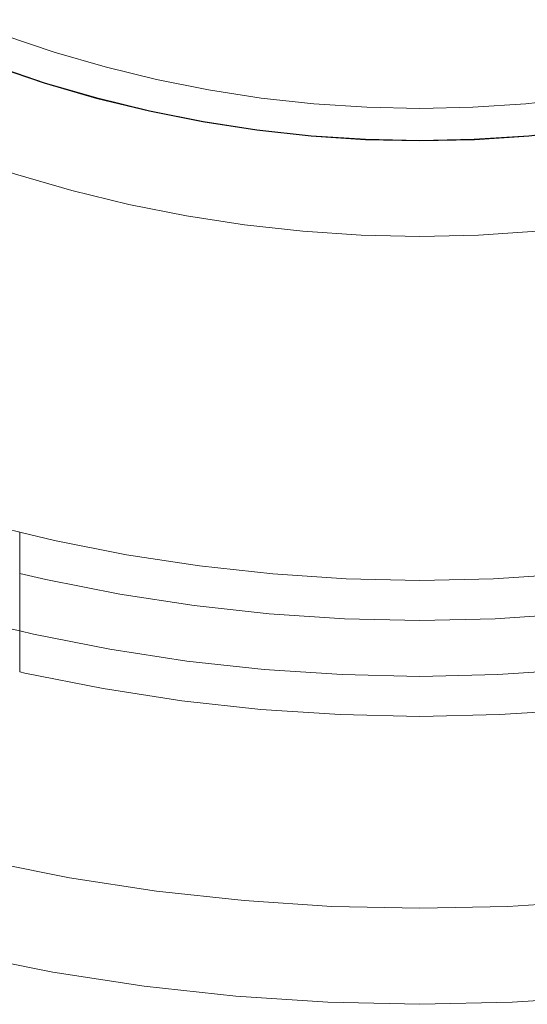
# Model space of a CAD drawing. Header units: millimetres. Extents: x -566 to 589, y -589 to 566.
# Tile 66 of 88: x -513 to -497, y 434 to 465. Entities that reach past the tile are written whole.
import ezdxf

# ---------------------------------------------------------------- set-up
doc = ezdxf.new("R2010")
doc.units = ezdxf.units.MM
doc.header["$LTSCALE"] = 50
doc.layers.add('ENERGY LIGHT RTP', color=7, linetype='Continuous', lineweight=5)

msp = doc.modelspace()

# ---------------------------------------------------------------- linework, layer by layer
at = {"layer": 'ENERGY LIGHT RTP', "color": 7, "linetype": 'Continuous', "lineweight": 5, "transparency": 33554687}
for points, invisible_edges in [([(-515.279, 463.955, 3796.985), (-516.838, 464.64, 3796.985), (-518.364, 465.393, 3796.985), (-500.349, 500, 3796.985)], 12), ([(-518.357, 465.407, 3799.985), (-516.831, 464.654, 3799.985), (-515.274, 463.969, 3799.985), (-500.349, 500, 3799.985)], 12), ([(-512.081, 462.791, 3796.985), (-513.693, 463.338, 3796.985), (-515.279, 463.955, 3796.985), (-500.349, 500, 3796.985)], 12), ([(-515.274, 463.969, 3799.985), (-513.688, 463.352, 3799.985), (-512.077, 462.805, 3799.985), (-500.349, 500, 3799.985)], 12), ([(-508.793, 461.91, 3796.985), (-510.447, 462.314, 3796.985), (-512.081, 462.791, 3796.985), (-500.349, 500, 3796.985)], 12), ([(-512.077, 462.805, 3799.985), (-510.443, 462.329, 3799.985), (-508.79, 461.924, 3799.985), (-500.349, 500, 3799.985)], 12), ([(-505.442, 461.319, 3796.985), (-507.124, 461.578, 3796.985), (-508.793, 461.91, 3796.985), (-500.349, 500, 3796.985)], 12), ([(-508.79, 461.924, 3799.985), (-507.121, 461.592, 3799.985), (-505.44, 461.334, 3799.985), (-500.349, 500, 3799.985)], 12), ([(-502.051, 461.022, 3796.985), (-503.749, 461.133, 3796.985), (-505.442, 461.319, 3796.985), (-500.349, 500, 3796.985)], 12), ([(-505.44, 461.334, 3799.985), (-503.748, 461.148, 3799.985), (-502.05, 461.037, 3799.985), (-500.349, 500, 3799.985)], 12), ([(-498.647, 461.022, 3796.985), (-500.349, 460.985, 3796.985), (-502.051, 461.022, 3796.985), (-500.349, 500, 3796.985)], 12), ([(-502.05, 461.037, 3799.985), (-500.349, 461, 3799.985), (-498.648, 461.037, 3799.985), (-500.349, 500, 3799.985)], 12), ([(-498.648, 461.037, 3799.985), (-496.95, 461.148, 3799.985), (-495.259, 461.334, 3799.985), (-500.349, 500, 3799.985)], 12), ([(-495.259, 461.334, 3799.985), (-493.577, 461.592, 3799.985), (-491.908, 461.924, 3799.985), (-500.349, 500, 3799.985)], 12), ([(-491.908, 461.924, 3799.985), (-490.255, 462.329, 3799.985), (-488.622, 462.805, 3799.985), (-500.349, 500, 3799.985)], 12), ([(-488.622, 462.805, 3799.985), (-487.01, 463.352, 3799.985), (-485.424, 463.969, 3799.985), (-500.349, 500, 3799.985)], 12), ([(-485.424, 463.969, 3799.985), (-483.867, 464.654, 3799.985), (-482.341, 465.407, 3799.985), (-500.349, 500, 3799.985)], 12), ([(-482.334, 465.393, 3796.985), (-483.861, 464.64, 3796.985), (-485.419, 463.955, 3796.985), (-500.349, 500, 3796.985)], 12), ([(-485.419, 463.955, 3796.985), (-487.005, 463.338, 3796.985), (-488.617, 462.791, 3796.985), (-500.349, 500, 3796.985)], 12), ([(-488.617, 462.791, 3796.985), (-490.251, 462.314, 3796.985), (-491.905, 461.91, 3796.985), (-500.349, 500, 3796.985)], 12), ([(-491.905, 461.91, 3796.985), (-493.574, 461.578, 3796.985), (-495.257, 461.319, 3796.985), (-500.349, 500, 3796.985)], 12), ([(-495.257, 461.319, 3796.985), (-496.949, 461.133, 3796.985), (-498.647, 461.022, 3796.985), (-500.349, 500, 3796.985)], 12), ([(-514.891, 464.893, 3886), (-513.346, 464.292, 3886), (-512.251, 467.299, 3886), (-513.666, 467.849, 3886)], 10), ([(-513.666, 467.849, 3800), (-512.251, 467.299, 3800), (-513.346, 464.292, 3800), (-514.891, 464.893, 3800)], 10), ([(-510.814, 466.811, 3886), (-512.251, 467.299, 3886), (-513.346, 464.292, 3886), (-511.776, 463.759, 3886)], 10), ([(-511.776, 463.759, 3800), (-513.346, 464.292, 3800), (-512.251, 467.299, 3800), (-510.814, 466.811, 3800)], 10), ([(-511.776, 463.759, 3886), (-510.184, 463.295, 3886), (-509.356, 466.386, 3886), (-510.814, 466.811, 3886)], 10), ([(-510.814, 466.811, 3800), (-509.356, 466.386, 3800), (-510.184, 463.295, 3800), (-511.776, 463.759, 3800)], 10), ([(-507.881, 466.025, 3886), (-509.356, 466.386, 3886), (-510.184, 463.295, 3886), (-508.574, 462.901, 3886)], 10), ([(-508.574, 462.901, 3800), (-510.184, 463.295, 3800), (-509.356, 466.386, 3800), (-507.881, 466.025, 3800)], 10), ([(-508.574, 462.901, 3886), (-506.948, 462.577, 3886), (-506.392, 465.729, 3886), (-507.881, 466.025, 3886)], 10), ([(-507.881, 466.025, 3800), (-506.392, 465.729, 3800), (-506.948, 462.577, 3800), (-508.574, 462.901, 3800)], 10), ([(-504.891, 465.498, 3886), (-506.392, 465.729, 3886), (-506.948, 462.577, 3886), (-505.309, 462.325, 3886)], 10), ([(-505.309, 462.325, 3800), (-506.948, 462.577, 3800), (-506.392, 465.729, 3800), (-504.891, 465.498, 3800)], 10), ([(-505.309, 462.325, 3886), (-503.661, 462.145, 3886), (-503.382, 465.332, 3886), (-504.891, 465.498, 3886)], 10), ([(-504.891, 465.498, 3800), (-503.382, 465.332, 3800), (-503.661, 462.145, 3800), (-505.309, 462.325, 3800)], 10), ([(-501.867, 465.233, 3886), (-503.382, 465.332, 3886), (-503.661, 462.145, 3886), (-502.007, 462.036, 3886)], 10), ([(-502.007, 462.036, 3800), (-503.661, 462.145, 3800), (-503.382, 465.332, 3800), (-501.867, 465.233, 3800)], 10), ([(-497.316, 465.332, 3886), (-498.831, 465.233, 3886), (-498.692, 462.036, 3886), (-497.037, 462.145, 3886)], 10), ([(-497.037, 462.145, 3800), (-498.692, 462.036, 3800), (-498.831, 465.233, 3800), (-497.316, 465.332, 3800)], 10), ([(-497.037, 462.145, 3886), (-495.389, 462.325, 3886), (-495.807, 465.498, 3886), (-497.316, 465.332, 3886)], 10), ([(-497.316, 465.332, 3800), (-495.807, 465.498, 3800), (-495.389, 462.325, 3800), (-497.037, 462.145, 3800)], 10), ([(-500.349, 465.2, 3886), (-501.867, 465.233, 3886), (-502.007, 462.036, 3886), (-500.349, 462, 3886)], 10), ([(-500.349, 462, 3800), (-502.007, 462.036, 3800), (-501.867, 465.233, 3800), (-500.349, 465.2, 3800)], 10), ([(-500.349, 462, 3886), (-498.692, 462.036, 3886), (-498.831, 465.233, 3886), (-500.349, 465.2, 3886)], 10), ([(-500.349, 465.2, 3800), (-498.831, 465.233, 3800), (-498.692, 462.036, 3800), (-500.349, 462, 3800)], 10), ([(-511.776, 463.759, 3800), (-511.776, 463.759, 3886), (-513.346, 464.292, 3886), (-513.346, 464.292, 3800)], 5), ([(-510.184, 463.295, 3800), (-510.184, 463.295, 3886), (-511.776, 463.759, 3886), (-511.776, 463.759, 3800)], 5), ([(-513.693, 463.338, 3796.985), (-512.081, 462.791, 3796.985), (-516.212, 449.69, 1049.715)], 10), ([(-512.077, 462.805, 3799.985), (-513.688, 463.352, 3799.985), (-514.714, 460.533, 3800), (-512.979, 459.944, 3800)], 10), ([(-508.574, 462.901, 3800), (-508.574, 462.901, 3886), (-510.184, 463.295, 3886), (-510.184, 463.295, 3800)], 5), ([(-506.948, 462.577, 3800), (-506.948, 462.577, 3886), (-508.574, 462.901, 3886), (-508.574, 462.901, 3800)], 5), ([(-515.389, 449.439, 1049.838), (-516.212, 449.69, 1049.715), (-512.081, 462.791, 3796.985)], 10), ([(-514.545, 449.196, 1049.928), (-515.389, 449.439, 1049.838), (-512.081, 462.791, 3796.985)], 10), ([(-514.002, 449.047, 1049.967), (-514.545, 449.196, 1049.928), (-512.081, 462.791, 3796.985)], 10), ([(-512.081, 462.791, 3796.985), (-510.447, 462.314, 3796.985), (-514.002, 449.047, 1049.967)], 10), ([(-510.443, 462.329, 3799.985), (-512.077, 462.805, 3799.985), (-512.979, 459.944, 3800), (-511.219, 459.431, 3800)], 10), ([(-505.309, 462.325, 3800), (-505.309, 462.325, 3886), (-506.948, 462.577, 3886), (-506.948, 462.577, 3800)], 5), ([(-513.698, 448.967, 1049.982), (-514.002, 449.047, 1049.967), (-510.447, 462.314, 3796.985)], 10), ([(-510.447, 462.314, 3796.985), (-513.275, 448.858, 1049.995), (-513.698, 448.967, 1049.982)], 9), ([(-512.849, 448.752, 1050), (-513.275, 448.858, 1049.995), (-510.447, 462.314, 3796.985)], 10), ([(-512.849, 448.752, 1050), (-510.447, 462.314, 3796.985), (-508.793, 461.91, 3796.985)], 9), ([(-508.79, 461.924, 3799.985), (-510.443, 462.329, 3799.985), (-511.219, 459.431, 3800), (-509.44, 458.996, 3800)], 10), ([(-503.661, 462.145, 3800), (-503.661, 462.145, 3886), (-505.309, 462.325, 3886), (-505.309, 462.325, 3800)], 5), ([(-495.389, 462.325, 3800), (-495.389, 462.325, 3886), (-497.037, 462.145, 3886), (-497.037, 462.145, 3800)], 5), ([(-508.793, 461.91, 3796.985), (-511.766, 448.5, 1050), (-512.849, 448.752, 1050)], 9), ([(-511.766, 448.5, 1050), (-508.793, 461.91, 3796.985), (-507.124, 461.578, 3796.985), (-509.509, 448.051, 1050)], 5), ([(-507.121, 461.592, 3799.985), (-508.79, 461.924, 3799.985), (-509.44, 458.996, 3800), (-507.642, 458.638, 3800)], 10), ([(-502.007, 462.036, 3800), (-502.007, 462.036, 3886), (-503.661, 462.145, 3886), (-503.661, 462.145, 3800)], 5), ([(-500.349, 462, 3800), (-500.349, 462, 3886), (-502.007, 462.036, 3886), (-502.007, 462.036, 3800)], 5), ([(-498.692, 462.036, 3800), (-498.692, 462.036, 3886), (-500.349, 462, 3886), (-500.349, 462, 3800)], 5), ([(-497.037, 462.145, 3800), (-497.037, 462.145, 3886), (-498.692, 462.036, 3886), (-498.692, 462.036, 3800)], 5), ([(-509.509, 448.051, 1050), (-507.124, 461.578, 3796.985), (-505.442, 461.319, 3796.985), (-507.234, 447.701, 1050)], 5), ([(-505.44, 461.334, 3799.985), (-507.121, 461.592, 3799.985), (-507.642, 458.638, 3800), (-505.831, 458.359, 3800)], 10), ([(-507.234, 447.701, 1050), (-505.442, 461.319, 3796.985), (-503.749, 461.133, 3796.985), (-504.947, 447.451, 1050)], 5), ([(-503.748, 461.148, 3799.985), (-505.44, 461.334, 3799.985), (-505.831, 458.359, 3800), (-504.01, 458.16, 3800)], 10), ([(-504.947, 447.451, 1050), (-503.749, 461.133, 3796.985), (-502.051, 461.022, 3796.985), (-502.65, 447.3, 1050)], 5), ([(-502.05, 461.037, 3799.985), (-503.748, 461.148, 3799.985), (-504.01, 458.16, 3800), (-502.181, 458.04, 3800)], 10), ([(-502.65, 447.3, 1050), (-502.051, 461.022, 3796.985), (-500.349, 460.985, 3796.985), (-500.349, 447.25, 1050)], 5), ([(-500.349, 461, 3799.985), (-502.05, 461.037, 3799.985), (-502.181, 458.04, 3800), (-500.349, 458, 3800)], 10), ([(-498.648, 461.037, 3799.985), (-500.349, 461, 3799.985), (-500.349, 458, 3800), (-498.517, 458.04, 3800)], 10), ([(-500.349, 447.25, 1050), (-500.349, 460.985, 3796.985), (-498.647, 461.022, 3796.985), (-498.048, 447.3, 1050)], 5), ([(-496.95, 461.148, 3799.985), (-498.648, 461.037, 3799.985), (-498.517, 458.04, 3800), (-496.689, 458.16, 3800)], 10), ([(-498.048, 447.3, 1050), (-498.647, 461.022, 3796.985), (-496.949, 461.133, 3796.985), (-495.752, 447.451, 1050)], 5), ([(-517.063, 446.812, 1049.551), (-511.219, 459.431, 3800), (-512.979, 459.944, 3800)], 9), ([(-517.063, 446.812, 1049.551), (-516.229, 446.558, 1049.712), (-511.219, 459.431, 3800)], 10), ([(-511.219, 459.431, 3800), (-516.229, 446.558, 1049.712), (-515.389, 446.316, 1049.838)], 9), ([(-515.389, 446.316, 1049.838), (-514.778, 446.149, 1049.907), (-511.219, 459.431, 3800)], 10), ([(-511.219, 459.431, 3800), (-514.778, 446.149, 1049.907), (-514.545, 446.088, 1049.925)], 9), ([(-514.545, 446.088, 1049.925), (-509.44, 458.996, 3800), (-511.219, 459.431, 3800)], 9), ([(-514.545, 446.088, 1049.925), (-514.123, 445.978, 1049.959), (-509.44, 458.996, 3800)], 10), ([(-509.44, 458.996, 3800), (-514.123, 445.978, 1049.959), (-513.698, 445.872, 1049.982)], 9), ([(-513.698, 445.872, 1049.982), (-513.275, 445.769, 1049.995), (-509.44, 458.996, 3800)], 10), ([(-509.44, 458.996, 3800), (-513.275, 445.769, 1049.995), (-512.849, 445.669, 1050)], 9), ([(-512.849, 445.669, 1050), (-512.416, 445.571, 1050), (-509.44, 458.996, 3800)], 10), ([(-510.03, 445.097, 1050), (-507.642, 458.638, 3800), (-509.44, 458.996, 3800), (-512.416, 445.571, 1050)], 5), ([(-507.626, 444.727, 1050), (-505.831, 458.359, 3800), (-507.642, 458.638, 3800), (-510.03, 445.097, 1050)], 5), ([(-505.208, 444.462, 1050), (-504.01, 458.16, 3800), (-505.831, 458.359, 3800), (-507.626, 444.727, 1050)], 5), ([(-502.781, 444.303, 1050), (-502.181, 458.04, 3800), (-504.01, 458.16, 3800), (-505.208, 444.462, 1050)], 5), ([(-500.349, 444.25, 1050), (-500.349, 458, 3800), (-502.181, 458.04, 3800), (-502.781, 444.303, 1050)], 5), ([(-497.917, 444.303, 1050), (-498.517, 458.04, 3800), (-500.349, 458, 3800), (-500.349, 444.25, 1050)], 5), ([(-495.49, 444.462, 1050), (-496.689, 458.16, 3800), (-498.517, 458.04, 3800), (-497.917, 444.303, 1050)], 5), ([(-512.416, 445.571, 1050), (-512.849, 445.669, 1050), (-512.849, 448.752, 1050), (-511.766, 448.5, 1050)], 8), ([(-511.766, 448.5, 1050), (-509.509, 448.051, 1050), (-510.03, 445.097, 1050), (-512.416, 445.571, 1050)], 10), ([(-507.626, 444.727, 1050), (-510.03, 445.097, 1050), (-509.509, 448.051, 1050), (-507.234, 447.701, 1050)], 10), ([(-512.849, 447.467, 800), (-512.037, 447.28, 800), (-513.985, 438.493, -1000.015)], 10), ([(-512.037, 447.28, 800), (-512.849, 447.467, 800), (-512.849, 444.388, 800), (-512.686, 444.351, 800)], 8), ([(-505.208, 444.462, 1050), (-507.626, 444.727, 1050), (-507.234, 447.701, 1050), (-504.947, 447.451, 1050)], 10), ([(-504.947, 447.451, 1050), (-502.65, 447.3, 1050), (-502.781, 444.303, 1050), (-505.208, 444.462, 1050)], 10), ([(-495.49, 444.462, 1050), (-497.917, 444.303, 1050), (-498.048, 447.3, 1050), (-495.752, 447.451, 1050)], 10), ([(-509.726, 446.82, 800), (-511.289, 437.957, -1000.015), (-513.985, 438.493, -1000.015), (-512.037, 447.28, 800)], 5), ([(-512.686, 444.351, 800), (-510.247, 443.866, 800), (-509.726, 446.82, 800), (-512.037, 447.28, 800)], 10), ([(-500.349, 444.25, 1050), (-502.781, 444.303, 1050), (-502.65, 447.3, 1050), (-500.349, 447.25, 1050)], 10), ([(-500.349, 447.25, 1050), (-498.048, 447.3, 1050), (-497.917, 444.303, 1050), (-500.349, 444.25, 1050)], 10), ([(-507.397, 446.462, 800), (-508.572, 437.539, -1000.015), (-511.289, 437.957, -1000.015), (-509.726, 446.82, 800)], 5), ([(-510.247, 443.866, 800), (-507.789, 443.488, 800), (-507.397, 446.462, 800), (-509.726, 446.82, 800)], 10), ([(-505.055, 446.206, 800), (-505.84, 437.24, -1000.015), (-508.572, 437.539, -1000.015), (-507.397, 446.462, 800)], 5), ([(-505.055, 446.206, 800), (-507.397, 446.462, 800), (-507.789, 443.488, 800), (-505.317, 443.217, 800)], 10), ([(-502.705, 446.051, 800), (-503.097, 437.06, -1000.015), (-505.84, 437.24, -1000.015), (-505.055, 446.206, 800)], 5), ([(-505.317, 443.217, 800), (-502.835, 443.054, 800), (-502.705, 446.051, 800), (-505.055, 446.206, 800)], 10), ([(-500.349, 446, 800), (-500.349, 437, -1000.015), (-503.097, 437.06, -1000.015), (-502.705, 446.051, 800)], 5), ([(-500.349, 446, 800), (-502.705, 446.051, 800), (-502.835, 443.054, 800), (-500.349, 443, 800)], 10), ([(-500.349, 443, 800), (-497.863, 443.054, 800), (-497.994, 446.051, 800), (-500.349, 446, 800)], 10), ([(-497.994, 446.051, 800), (-497.601, 437.06, -1000.015), (-500.349, 437, -1000.015), (-500.349, 446, 800)], 5), ([(-497.863, 443.054, 800), (-495.381, 443.217, 800), (-495.643, 446.206, 800), (-497.994, 446.051, 800)], 10), ([(-495.643, 446.206, 800), (-494.858, 437.24, -1000.015), (-497.601, 437.06, -1000.015), (-497.994, 446.051, 800)], 5), ([(-514.634, 435.564, -1000), (-512.686, 444.351, 800), (-512.849, 444.388, 800)], 9), ([(-512.686, 444.351, 800), (-514.634, 435.564, -1000), (-511.81, 435.003, -1000), (-510.247, 443.866, 800)], 5), ([(-510.247, 443.866, 800), (-511.81, 435.003, -1000), (-508.964, 434.565, -1000), (-507.789, 443.488, 800)], 5), ([(-507.789, 443.488, 800), (-508.964, 434.565, -1000), (-506.101, 434.251, -1000), (-505.317, 443.217, 800)], 5), ([(-505.317, 443.217, 800), (-506.101, 434.251, -1000), (-503.228, 434.063, -1000), (-502.835, 443.054, 800)], 5), ([(-497.863, 443.054, 800), (-497.47, 434.063, -1000), (-494.597, 434.251, -1000), (-495.381, 443.217, 800)], 5), ([(-502.835, 443.054, 800), (-503.228, 434.063, -1000), (-500.349, 434, -1000), (-500.349, 443, 800)], 5), ([(-500.349, 443, 800), (-500.349, 434, -1000), (-497.47, 434.063, -1000), (-497.863, 443.054, 800)], 5), ([(-511.81, 435.003, -1000), (-514.634, 435.564, -1000), (-513.985, 438.493, -1000.015), (-511.289, 437.957, -1000.015)], 10), ([(-508.964, 434.565, -1000), (-511.81, 435.003, -1000), (-511.289, 437.957, -1000.015), (-508.572, 437.539, -1000.015)], 10), ([(-506.101, 434.251, -1000), (-508.964, 434.565, -1000), (-508.572, 437.539, -1000.015), (-505.84, 437.24, -1000.015)], 10), ([(-503.228, 434.063, -1000), (-506.101, 434.251, -1000), (-505.84, 437.24, -1000.015), (-503.097, 437.06, -1000.015)], 10), ([(-500.349, 434, -1000), (-503.228, 434.063, -1000), (-503.097, 437.06, -1000.015), (-500.349, 437, -1000.015)], 10), ([(-497.47, 434.063, -1000), (-500.349, 434, -1000), (-500.349, 437, -1000.015), (-497.601, 437.06, -1000.015)], 10), ([(-494.597, 434.251, -1000), (-497.47, 434.063, -1000), (-497.601, 437.06, -1000.015), (-494.858, 437.24, -1000.015)], 10)]:
    msp.add_3dface(points, dxfattribs=dict(at, invisible_edges=invisible_edges))

doc.saveas('drawing.dxf')
